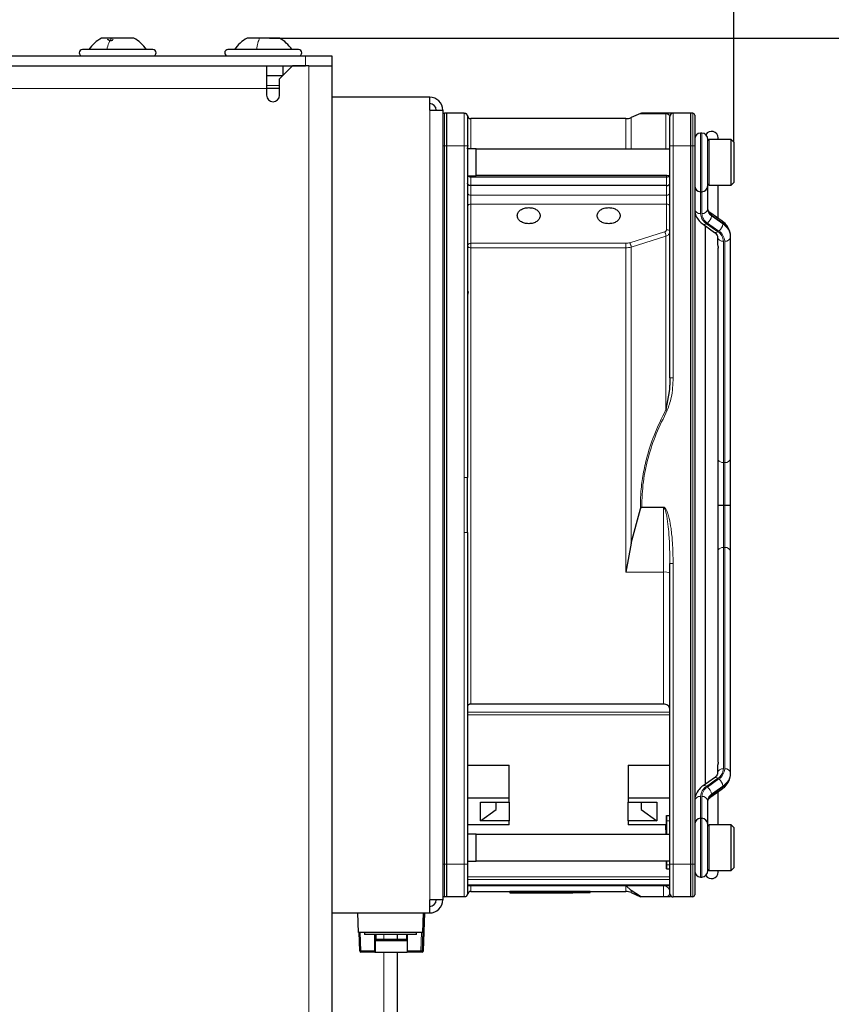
# Model space of a CAD drawing. Header units: millimetres. Extents: x 5 to 418, y 2 to 292.
# Tile 54 of 74: x 236 to 257, y 219 to 244. Entities that reach past the tile are written whole.
import ezdxf

# ---------------------------------------------------------------- set-up
doc = ezdxf.new("R2010")
doc.units = ezdxf.units.MM
doc.layers.add('SLD-0', color=7, linetype='Continuous')
doc.styles.add('SLDTEXTSTYLE0', font='TXT', dxfattribs={"width": 0.605})
doc.dimstyles.new('SLDDIMSTYLE0', dxfattribs={"dimtxt": 3.5, "dimasz": 3.302, "dimexe": 0, "dimexo": 0.0625, "dimgap": 0.875, "dimtad": 1, "dimdec": 1, "dimlfac": 6, "dimrnd": 1e-09, "dimzin": 12, "dimdsep": 46, "dimtxsty": 'SLDTEXTSTYLE0', "dimsah": 1, "dimcen": 0.09, "dimadec": 0, "dimazin": 3, "dimtfac": 1, "dimtmove": 0, "dimatfit": 0, "dimfxl": 1, "dimfrac": 2, "dimtolj": 1, "dimtzin": 12, "dimarcsym": 0})
doc.dimstyles.new('SLDDIMSTYLE1', dxfattribs={"dimtxt": 3.5, "dimasz": 3.302, "dimexe": 0, "dimexo": 0.0625, "dimgap": 0.875, "dimtad": 1, "dimlfac": 6, "dimrnd": 1e-09, "dimzin": 12, "dimdsep": 46, "dimtxsty": 'SLDTEXTSTYLE0', "dimsah": 1, "dimcen": 0.09, "dimadec": 0, "dimazin": 3, "dimtfac": 1, "dimtofl": 0, "dimtmove": 0, "dimatfit": 3, "dimfxl": 1, "dimfrac": 2, "dimtolj": 1, "dimtzin": 12, "dimarcsym": 0})

# ---------------------------------------------------------------- blocks, each defined once
blk = doc.blocks.new('_D')
at = {"layer": 'SLD-0', "color": 7}
for p, q in [((266.374, 250.253), (266.374, 265.798)), ((200.938, 250.253), (267.374, 250.253)), ((266.374, 250.253), (266.374, 243.622)), ((242.168, 243.622), (267.374, 243.622)), ((266.374, 243.622), (266.374, 237.272))]:
    blk.add_line(p, q, dxfattribs=at)
for points in [[(266.374, 250.253), (266.882, 253.555), (265.866, 253.555)], [(266.374, 243.622), (265.866, 240.32), (266.882, 240.32)]]:
    blk.add_solid(points, dxfattribs=at)
at = {"layer": 'SLD-0', "color": 7, "insert": (261.863, 256.441), "char_height": 3.5, "attachment_point": 1, "rotation": 90, "style": 'SLDTEXTSTYLE0'}
blk.add_mtext('39,8', dxfattribs=at)
blk = doc.blocks.new('_D_1')
at = {"layer": 'SLD-0', "color": 7}
for p, q in [((193.772, 250.253), (193.772, 262.12)), ((254.022, 240.963), (254.022, 262.12)), ((193.772, 261.12), (254.022, 261.12))]:
    blk.add_line(p, q, dxfattribs=at)
for points in [[(193.772, 261.12), (197.074, 260.612), (197.074, 261.628)], [(254.022, 261.12), (250.72, 261.628), (250.72, 260.612)]]:
    blk.add_solid(points, dxfattribs=at)
at = {"layer": 'SLD-0', "color": 7, "insert": (217.881, 265.631), "char_height": 3.5, "attachment_point": 1, "style": 'SLDTEXTSTYLE0'}
blk.add_mtext('361,5', dxfattribs=at)

msp = doc.modelspace()

# ---------------------------------------------------------------- linework, layer by layer
at = {"color": 7, "linetype": 'Continuous', "lineweight": 25}
for p, q in [((238.1315, 243.6216), (237.876, 243.6216)), ((238.701, 243.6216), (238.1315, 243.6216)), ((241.9107, 243.6216), (241.5926, 243.6216)), ((242.4176, 243.6216), (241.9107, 243.6216)), ((216.4385, 243.1632), (243.0885, 243.1632)), ((239.1885, 243.3299), (237.3885, 243.3299)), ((242.9051, 243.3299), (241.1051, 243.3299)), ((243.0885, 243.1632), (243.7551, 243.1632)), ((243.7551, 243.1632), (243.7551, 242.9132)), ((216.4385, 242.9132), (243.0885, 242.9132)), ((242.0885, 242.9132), (242.0885, 242.3299)), ((242.7551, 242.9132), (242.4218, 242.5799)), ((242.5051, 242.9132), (242.5051, 242.6632)), ((243.1718, 242.9132), (242.7551, 242.9132)), ((243.1718, 242.9132), (243.7551, 242.9132)), ((243.7551, 242.9132), (243.7551, 194.5799)), ((242.0885, 242.6632), (242.5051, 242.6632)), ((242.4218, 242.1632), (242.4218, 242.5799)), ((242.0885, 242.3299), (242.0885, 242.1632)), ((242.4218, 242.3299), (242.0885, 242.3299)), ((246.2551, 242.1132), (243.7551, 242.1132)), ((246.2551, 241.7799), (246.2551, 242.1132)), ((246.2551, 241.7799), (246.5885, 241.7799)), ((246.5885, 241.7799), (246.5885, 221.6132)), ((246.6951, 241.7049), (246.6341, 241.6995)), ((246.6951, 240.8716), (246.6951, 241.7049)), ((247.1385, 241.7049), (246.6951, 241.7049)), ((251.6372, 241.6977), (251.4, 241.592)), ((251.6517, 241.7026), (251.6385, 241.6976)), ((251.6517, 241.7026), (251.6721, 241.7049)), ((252.3858, 241.6316), (252.3885, 241.6216)), ((252.9151, 241.7049), (252.4718, 241.7049)), ((252.9151, 241.7049), (252.9151, 240.8716)), ((252.9762, 241.6995), (252.9151, 241.7049)), ((251.2644, 241.5632), (247.3051, 241.5632)), ((253.2051, 241.1966), (253.1718, 241.1966)), ((253.3551, 239.8466), (253.3551, 241.0466)), ((253.9551, 241.0299), (253.3885, 241.0299)), ((253.6218, 241.0299), (253.6218, 241.0716)), ((254.0218, 240.9632), (253.9551, 241.0299)), ((253.9551, 239.8632), (253.9551, 241.0299)), ((254.0218, 240.9632), (254.0218, 239.9299)), ((246.6951, 222.5216), (246.6951, 240.8716)), ((247.2218, 240.8715), (247.2218, 232.4014)), ((247.4385, 240.7882), (247.2218, 240.7882)), ((247.4385, 240.2818), (247.4385, 240.7882)), ((252.3885, 240.7799), (247.4385, 240.7799)), ((252.3885, 234.9474), (252.3885, 240.8716)), ((252.9151, 240.8716), (252.9151, 222.5216)), ((253.0218, 240.8716), (253.0218, 222.5216)), ((247.4385, 240.1049), (247.4385, 240.2818)), ((247.2218, 240.1049), (247.4385, 240.1049)), ((247.4385, 240.1132), (252.3885, 240.1132)), ((252.3051, 240.1127), (247.4385, 240.1127)), ((252.3145, 240.1132), (252.3051, 240.1127)), ((253.9551, 239.8632), (254.0218, 239.9299)), ((252.3051, 239.8519), (247.3051, 239.8519)), ((253.1718, 239.6966), (253.2051, 239.6966)), ((253.3551, 239.831), (253.3551, 239.8466)), ((253.3551, 239.2457), (253.3551, 239.831)), ((253.3885, 239.8632), (253.9551, 239.8632)), ((253.6218, 239.0168), (253.6218, 239.8632)), ((253.7237, 238.9447), (253.4333, 239.1501)), ((253.2365, 238.8649), (253.527, 238.6595)), ((253.2885, 238.8282), (253.2885, 224.5649)), ((253.6051, 238.5404), (253.6051, 238.3653)), ((253.9385, 238.5404), (253.9385, 238.5639)), ((253.9385, 232.8884), (253.9385, 238.5404)), ((253.6218, 225.1279), (253.6218, 238.266)), ((247.2348, 237.1442), (247.2218, 237.056)), ((247.2291, 237.1598), (247.2297, 237.1096)), ((252.3722, 234.5926), (252.2896, 234.1332)), ((253.9385, 231.6966), (253.9385, 232.8884)), ((247.2218, 230.9918), (247.2218, 232.4014)), ((251.4, 230.7264), (251.6384, 231.5959)), ((251.6715, 231.6441), (251.6572, 231.6296)), ((253.7551, 231.6966), (253.7885, 231.6966)), ((253.9385, 230.5047), (253.9385, 231.6966)), ((247.2218, 230.9918), (247.2218, 222.5216)), ((251.4, 230.7264), (251.2644, 229.9832)), ((253.9385, 224.8528), (253.9385, 230.5047)), ((252.3885, 222.5216), (252.3885, 230.2044)), ((252.2218, 226.612), (247.3051, 226.612)), ((247.2218, 225.0556), (248.2885, 225.0556)), ((248.2885, 224.2163), (248.2885, 225.0556)), ((251.3218, 225.0556), (252.3885, 225.0556)), ((251.3218, 225.0556), (251.3218, 224.2163)), ((253.6051, 225.0279), (253.6051, 224.8528)), ((253.9385, 224.8292), (253.9385, 224.8528)), ((253.527, 224.7336), (253.2365, 224.5282)), ((253.4333, 224.243), (253.7237, 224.4484)), ((253.6218, 223.5299), (253.6218, 224.3763)), ((247.2218, 224.2163), (248.2885, 224.2163)), ((247.5551, 224.1069), (248.2885, 224.1069)), ((247.5551, 223.6355), (247.5551, 224.1069)), ((247.9551, 223.9184), (247.9551, 224.1069)), ((248.2885, 224.1069), (248.2885, 224.2163)), ((248.2885, 224.1069), (248.2885, 223.6355)), ((251.3218, 224.2163), (251.3218, 224.1069)), ((251.3218, 224.2163), (252.3885, 224.2163)), ((251.3218, 224.1069), (252.0551, 224.1069)), ((251.3218, 223.6355), (251.3218, 224.1069)), ((251.6551, 224.1069), (251.6551, 223.9184)), ((252.0551, 224.1069), (252.0551, 223.6355)), ((253.3551, 223.5621), (253.3551, 224.1474)), ((247.5551, 223.6355), (247.9551, 223.9184)), ((251.6551, 223.9184), (252.0551, 223.6355)), ((248.2885, 223.5262), (247.2218, 223.5262)), ((248.2885, 223.6355), (247.5551, 223.6355)), ((248.2885, 223.5262), (248.2885, 223.6355)), ((251.3218, 223.6355), (251.3218, 223.5262)), ((252.0551, 223.6355), (251.3218, 223.6355)), ((252.2987, 223.5262), (251.3218, 223.5262)), ((252.2885, 223.3998), (252.2885, 223.5262)), ((252.2947, 223.2799), (252.2936, 223.5262)), ((252.2987, 223.7695), (252.3885, 223.7695)), ((252.2987, 223.7695), (252.2987, 223.5262)), ((252.3003, 223.6325), (252.2987, 223.7695)), ((252.2987, 223.5262), (252.2999, 223.4233)), ((253.1718, 223.6966), (253.2051, 223.6966)), ((253.3551, 223.5466), (253.3551, 223.5621)), ((253.3551, 222.3467), (253.3551, 223.5466)), ((253.9551, 223.5299), (253.3885, 223.5299)), ((254.0218, 223.4632), (253.9551, 223.5299)), ((253.9551, 222.4264), (253.9551, 223.5299)), ((247.4385, 223.2882), (247.2218, 223.2882)), ((247.4385, 222.6049), (247.4385, 223.2882)), ((252.3885, 223.2799), (247.4385, 223.2799)), ((252.2885, 223.3998), (252.29, 223.2799)), ((252.2999, 223.4233), (252.3006, 223.2799)), ((254.0218, 223.4632), (254.0218, 222.4859)), ((246.6951, 221.6882), (246.6951, 222.5216)), ((247.2218, 222.6049), (247.4385, 222.6049)), ((247.4385, 222.6132), (252.3885, 222.6132)), ((252.2987, 222.6132), (252.3003, 222.4947)), ((252.303, 222.5068), (252.303, 222.6132)), ((252.9151, 222.5216), (252.9151, 221.6882)), ((252.2994, 222.4091), (252.3885, 222.4091)), ((253.3885, 222.3632), (253.9551, 222.3632)), ((253.6218, 222.3216), (253.6218, 222.3632)), ((253.9551, 222.3632), (254.0218, 222.4299)), ((253.9551, 222.3632), (253.9551, 222.4264)), ((254.0218, 222.4859), (254.0218, 222.4299)), ((253.1718, 222.1966), (253.2051, 222.1966)), ((247.2218, 221.9818), (252.3885, 221.9818)), ((247.3051, 221.8299), (248.3051, 221.8299)), ((248.3051, 221.8373), (250.3551, 221.8373)), ((248.3051, 221.804), (248.3051, 221.8373)), ((250.3551, 221.804), (248.3051, 221.804)), ((248.3051, 221.7967), (249.8385, 221.7967)), ((249.8385, 221.7967), (249.8385, 221.7967)), ((249.8385, 221.7966), (249.915, 221.7966)), ((249.915, 221.7978), (250.3551, 221.804)), ((250.3551, 221.804), (250.3551, 221.8373)), ((250.3551, 221.8299), (251.2644, 221.8299)), ((251.4, 221.8487), (251.2644, 221.9798)), ((251.6384, 221.6954), (251.4, 221.8487)), ((251.4, 221.8011), (251.6391, 221.6946)), ((246.2551, 221.2799), (246.2551, 221.6132)), ((246.5885, 221.6132), (246.2551, 221.6132)), ((246.6951, 221.6882), (246.6341, 221.6936)), ((247.1386, 221.6882), (246.6951, 221.6882)), ((251.6715, 221.6882), (251.6572, 221.6895)), ((252.2218, 221.6882), (251.6715, 221.6882)), ((252.2218, 221.6882), (252.2218, 221.6895)), ((252.4425, 221.6928), (252.437, 221.6925)), ((252.4436, 221.6931), (252.4433, 221.693)), ((252.9151, 221.6882), (252.4718, 221.6882)), ((252.9762, 221.6936), (252.9151, 221.6882)), ((243.7551, 221.2799), (246.2551, 221.2799)), ((244.4394, 220.7799), (244.4219, 221.2799)), ((246.0837, 220.569), (246.1081, 221.2799)), ((246.0946, 220.3121), (246.1289, 221.2799)), ((246.124, 221.2799), (246.0987, 220.569)), ((246.0709, 220.7799), (244.4394, 220.7799)), ((244.468, 220.3121), (244.4517, 220.7799)), ((244.5885, 220.7799), (244.5885, 220.7299)), ((245.9218, 220.7299), (245.9218, 220.7799)), ((246.0832, 220.7799), (246.0709, 220.7799)), ((245.2069, 220.7299), (244.5885, 220.7299)), ((244.8503, 220.7299), (244.8503, 220.3132)), ((244.8586, 220.6132), (244.8586, 220.7299)), ((244.8619, 220.6132), (244.8586, 220.6132)), ((244.8591, 220.5686), (244.8619, 220.6132)), ((244.8591, 220.5686), (244.8591, 220.2799)), ((245.6835, 220.5686), (244.8591, 220.5686)), ((244.8619, 220.6132), (245.6835, 220.6132)), ((244.8738, 220.7299), (244.8738, 220.6132)), ((244.8793, 220.7299), (244.8792, 220.6132)), ((245.9218, 220.7299), (245.2069, 220.7299)), ((245.4218, 220.7299), (245.4218, 220.6132)), ((245.6656, 220.7299), (245.6656, 220.6132)), ((245.6835, 220.7299), (245.6835, 220.3132)), ((246.0987, 220.569), (246.0837, 220.569)), ((246.0838, 220.573), (246.0987, 220.569)), ((244.8508, 220.2799), (244.5013, 220.2799)), ((244.8508, 220.2799), (244.8591, 220.2799)), ((244.8591, 220.2799), (245.684, 220.2799)), ((245.4218, 220.2799), (245.4218, 217.3008)), ((246.0336, 220.2799), (245.684, 220.2799)), ((246.0612, 220.2799), (246.0336, 220.2799))]:
    msp.add_line(p, q, dxfattribs=at)
at = {"color": 7, "linetype": 'Continuous', "lineweight": 18}
for p, q in [((243.0885, 242.9132), (243.0885, 243.1632)), ((243.1718, 242.9132), (243.1718, 194.5799)), ((242.4218, 242.4132), (242.0885, 242.4132)), ((242.0885, 242.3299), (215.7718, 242.3299)), ((246.2551, 221.6132), (246.2551, 241.7799)), ((246.6341, 240.8716), (246.6341, 241.6995)), ((247.2223, 241.6281), (247.2227, 241.6339)), ((252.4718, 241.7049), (252.4718, 240.8716)), ((252.9762, 241.6995), (252.9762, 240.8716)), ((247.3051, 241.5632), (247.3051, 240.7882)), ((251.2644, 240.7799), (251.2644, 241.5632)), ((253.1718, 239.6966), (253.1718, 241.1966)), ((253.2051, 241.1966), (253.2051, 239.6966)), ((253.3885, 241.0299), (253.3885, 239.8632)), ((246.6341, 240.8716), (246.5885, 240.8716)), ((246.6951, 240.8716), (246.6341, 240.8716)), ((246.6341, 222.5216), (246.6341, 240.8716)), ((247.1385, 240.8716), (246.6951, 240.8716)), ((247.1388, 232.4014), (247.1385, 240.8716)), ((252.4718, 240.8716), (252.3885, 240.8716)), ((252.4718, 240.8716), (252.4718, 234.9474)), ((252.9151, 240.8716), (252.4718, 240.8716)), ((252.9762, 240.8716), (252.9151, 240.8716)), ((252.9762, 240.8716), (252.9762, 222.5216)), ((253.0218, 240.8716), (252.9762, 240.8716)), ((247.3051, 240.1049), (247.3051, 240.0699)), ((247.3051, 240.0699), (247.3051, 239.8519)), ((252.3051, 240.0699), (247.3051, 240.0699)), ((252.3051, 240.0699), (252.3051, 240.1127)), ((252.3051, 239.8519), (252.3051, 240.0699)), ((247.3051, 239.8519), (247.3051, 239.6097)), ((252.3051, 239.6097), (252.3051, 239.8519)), ((253.1718, 239.1397), (253.1718, 239.6966)), ((253.2051, 239.6966), (253.2051, 239.1397)), ((247.3051, 239.6097), (247.3051, 239.3803)), ((247.3051, 239.6097), (252.3051, 239.6097)), ((247.3051, 239.3803), (247.3051, 238.3791)), ((252.3051, 239.3803), (247.3051, 239.3803)), ((252.3051, 239.3803), (252.3051, 239.6097)), ((252.3051, 238.7288), (252.3051, 239.3803)), ((253.6136, 238.676), (253.3231, 238.8813)), ((253.3467, 238.898), (253.6371, 238.6926)), ((253.4528, 239.0791), (253.4528, 239.1026)), ((253.4528, 239.1026), (253.7432, 238.8973)), ((253.7432, 238.8737), (253.4528, 239.0791)), ((253.7432, 238.8973), (253.7432, 238.8737)), ((251.3661, 238.3944), (252.2557, 238.6749)), ((247.3051, 238.3791), (251.2644, 238.3791)), ((247.3051, 238.3791), (247.3051, 238.2647)), ((252.2896, 238.5652), (251.4, 238.2848)), ((253.7551, 232.7823), (253.7551, 238.4343)), ((253.7885, 238.4343), (253.7885, 232.7823)), ((247.3051, 238.2647), (247.3051, 226.612)), ((251.2644, 238.2647), (247.3051, 238.2647)), ((251.2644, 229.9832), (251.2644, 238.2647)), ((253.7551, 232.7823), (253.7885, 232.7823)), ((253.7551, 231.6966), (253.7551, 232.7823)), ((253.7885, 232.7823), (253.7885, 231.6966)), ((251.6572, 231.6296), (252.2218, 231.6296)), ((251.6715, 231.6441), (252.2218, 231.6441)), ((252.2218, 231.6441), (252.2218, 231.6296)), ((252.2218, 231.6296), (252.2218, 229.9832)), ((253.7551, 230.6108), (253.7551, 231.6966)), ((253.7885, 231.6966), (253.7885, 230.6108)), ((247.1387, 230.9917), (247.1386, 222.5216)), ((253.7551, 224.9588), (253.7551, 230.6108)), ((253.7551, 230.6108), (253.7885, 230.6108)), ((253.7885, 230.6108), (253.7885, 224.9588)), ((252.4718, 222.5216), (252.4718, 230.2044)), ((252.2218, 229.9832), (251.2644, 229.9832)), ((252.2218, 226.612), (252.2218, 229.9832)), ((252.3885, 226.4049), (247.2218, 226.4049)), ((252.3885, 226.3361), (247.2218, 226.3361)), ((253.3231, 224.5118), (253.6136, 224.7172)), ((253.6371, 224.7005), (253.3467, 224.4951)), ((253.4528, 224.314), (253.7432, 224.5194)), ((253.7432, 224.4959), (253.4528, 224.2905)), ((253.4528, 224.2905), (253.4528, 224.314)), ((253.7432, 224.5194), (253.7432, 224.4959)), ((253.1718, 223.6966), (253.1718, 224.2534)), ((253.2051, 224.2534), (253.2051, 223.6966)), ((252.3003, 223.6325), (252.3885, 223.6325)), ((253.1718, 222.1966), (253.1718, 223.6966)), ((253.2051, 223.6966), (253.2051, 222.1966)), ((253.3885, 223.5299), (253.3885, 222.4264)), ((246.6341, 222.5216), (246.5885, 222.5216)), ((246.6951, 222.5216), (246.6341, 222.5216)), ((246.6341, 221.6936), (246.6341, 222.5216)), ((247.1386, 222.5216), (246.6951, 222.5216)), ((252.3885, 222.5216), (252.4718, 222.5216)), ((252.4718, 222.5216), (252.9151, 222.5216)), ((252.4718, 221.6882), (252.4718, 222.5216)), ((252.9151, 222.5216), (252.9762, 222.5216)), ((252.9762, 222.5216), (252.9762, 221.6936)), ((252.9762, 222.5216), (253.0218, 222.5216)), ((252.3885, 222.5068), (252.303, 222.5068)), ((253.3885, 222.4264), (253.3885, 222.3632)), ((247.2218, 222.2001), (252.3885, 222.2001)), ((247.2218, 222.1307), (252.3885, 222.1307)), ((252.3885, 221.9965), (247.2218, 221.9965)), ((247.2218, 221.7715), (247.2218, 221.7715)), ((247.3051, 221.9818), (247.3051, 221.8299)), ((251.2644, 221.9798), (252.2218, 221.9798)), ((251.2644, 221.8299), (251.2644, 221.9798)), ((251.4, 221.8487), (251.4, 221.8011)), ((252.2218, 221.9798), (252.2218, 221.6895)), ((252.386, 221.7615), (252.3885, 221.7716)), ((252.2218, 221.6895), (251.6572, 221.6895)), ((246.0709, 220.7799), (246.0884, 221.2799)), ((244.4845, 220.7799), (244.5008, 220.3132)), ((246.033, 220.3132), (246.0493, 220.7799)), ((246.0832, 220.7799), (246.0669, 220.3121)), ((245.0885, 220.7299), (245.0885, 220.6132)), ((244.5008, 220.3132), (244.8503, 220.3132)), ((245.0885, 220.2799), (245.0885, 217.3066)), ((245.6835, 220.3132), (246.033, 220.3132)), ((246.0669, 220.3121), (246.0946, 220.3121))]:
    msp.add_line(p, q, dxfattribs=at)
at = {"color": 7, "linetype": 'Continuous', "lineweight": 18, "flags": 128}
for points in [[(252.2896, 240.7799), (252.2896, 240.8019), (252.2896, 241.0793), (252.2896, 241.3213), (252.2896, 241.527), (252.2896, 241.6955)], [(251.4, 241.592), (251.4, 241.5879), (251.4, 241.5357), (251.4, 241.4241), (251.4, 241.2538), (251.4, 241.0258), (251.4, 240.7799)], [(253.0218, 239.831), (253.0247, 239.8103), (253.0316, 239.7933)], [(253.3454, 239.7933), (253.3523, 239.8103), (253.3551, 239.831)], [(252.2896, 234.1332), (252.2896, 234.7427), (252.2896, 235.3408), (252.2896, 235.9251), (252.2896, 236.4934), (252.2896, 237.0436), (252.2896, 237.5737), (252.2896, 238.0815), (252.2896, 238.5652)], [(251.4, 238.2848), (251.4, 237.6525), (251.4, 236.9796), (251.4, 236.2706), (251.4, 235.5304), (251.4, 234.7639), (251.4, 233.9766), (251.4, 233.1736), (251.4, 232.3605), (251.4, 231.543), (251.4, 230.7264)], [(253.0218, 223.5621), (253.0247, 223.5828), (253.0316, 223.5998)], [(253.3454, 223.5998), (253.3523, 223.5828), (253.3551, 223.5621)]]:
    msp.add_lwpolyline(points, dxfattribs=at)
at = {"color": 7, "linetype": 'Continuous', "lineweight": 25}
for centre, radius, start, end in [((238.3435, 242.785), 0.9583, 119.1989, 145.34848), ((238.2335, 242.785), 0.9583, 34.65152, 60.8011), ((242.0602, 242.785), 0.9583, 119.1989, 145.34848), ((241.9501, 242.785), 0.9583, 34.65152, 60.8011), ((237.3885, 243.2466), 0.0833, 90, 270), ((239.1885, 243.2466), 0.0833, 270, 90), ((241.1051, 243.2466), 0.0833, 90, 270), ((242.9051, 243.2466), 0.0833, 270, 90), ((242.2551, 242.1632), 0.1667, 180, 0), ((246.2551, 241.7799), 0.3333, 0, 90), ((246.2551, 241.7799), 0.1667, 0, 90), ((246.6385, 241.6497), 0.05, 95, 180), ((247.3051, 241.6466), 0.0833, 180, 270), ((252.4718, 241.6216), 0.0833, 90, 180), ((252.9718, 241.6497), 0.05, 0, 85), ((251.2644, 241.8966), 0.3333, 270, 294), ((253.1718, 241.0466), 0.15, 90, 180), ((253.2051, 241.0466), 0.15, 0, 90), ((253.4551, 241.0716), 0.1667, 0, 150.47232), ((253.3885, 240.9966), 0.0333, 90, 180), ((253.3885, 239.8966), 0.0333, 180, 270), ((253.1718, 239.8466), 0.15, 180, 270), ((253.2051, 239.8466), 0.15, 270, 0), ((253.1718, 223.5466), 0.15, 90, 180), ((253.2051, 223.5466), 0.15, 0, 90), ((253.3885, 223.4966), 0.0333, 90, 180), ((253.1718, 222.3466), 0.15, 180, 270), ((253.2051, 222.3466), 0.15, 270, 0), ((253.4551, 222.3216), 0.1667, 209.52768, 0), ((253.3885, 222.3966), 0.0333, 180, 270), ((247.3051, 221.7466), 0.0833, 90, 180), ((251.2644, 221.4966), 0.3333, 66, 90), ((252.4718, 221.7716), 0.0833, 180, 270), ((246.2551, 221.6132), 0.3333, 270, 0), ((246.2551, 221.6132), 0.1667, 270, 0), ((246.6385, 221.7434), 0.05, 180, 265), ((252.9718, 221.7434), 0.05, 275, 0), ((244.5013, 220.3132), 0.0333, 181.99595, 269.99631), ((245.3577, 220.3049), 0.5075, 179.05946, 182.82366), ((246.191, 220.3049), 0.5075, 179.05946, 182.82366), ((246.0612, 220.3132), 0.0333, 270.00369, 358.00405)]:
    msp.add_arc(centre, radius, start, end, dxfattribs=at)
at = {"color": 7, "linetype": 'Continuous', "lineweight": 18}
for centre, radius, start, end in [((247.3006, 240.1581), 0.0883, 217.02962, 272.95417), ((252.3124, 240.151), 0.0815, 264.85553, 332.34624), ((247.2936, 239.6827), 0.0739, 193.46256, 278.96205), ((252.3166, 239.6827), 0.0739, 261.03793, 346.53743), ((247.2947, 239.3067), 0.0744, 81.95053, 168.57825), ((252.3156, 239.3067), 0.0744, 11.42176, 98.04948), ((253.1531, 239.2722), 0.1339, 191.42175, 278.04947), ((253.4949, 239.1554), 0.3235, 182.7971, 237.92528), ((253.2239, 239.2722), 0.1339, 261.95053, 348.57825), ((253.5074, 239.1544), 0.3026, 182.7971, 237.92528), ((253.5636, 239.2795), 0.2087, 182.7971, 237.92528), ((253.5636, 239.2559), 0.2087, 182.7971, 237.92528), ((253.3993, 239.1085), 0.0538, 353.70485, 49.5859), ((253.2673, 238.9393), 0.0805, 247.5195, 313.93895), ((253.2006, 239.1052), 0.2535, 305.18752, 354.09009), ((253.4911, 238.8998), 0.2535, 305.18752, 354.09009), ((253.6902, 238.9032), 0.0534, 353.56575, 51.01931), ((253.5215, 238.5436), 0.4174, 2.7971, 57.92528), ((253.5215, 238.52), 0.4174, 2.7971, 57.92528), ((253.5577, 238.7339), 0.0805, 247.51799, 313.93917), ((253.4529, 238.4195), 0.3026, 2.7971, 57.92528), ((253.4654, 238.4185), 0.3235, 2.7971, 57.92528), ((253.7364, 238.5669), 0.1339, 191.42175, 278.04947), ((253.8072, 238.5669), 0.1339, 261.95053, 348.57825), ((253.7463, 232.9452), 0.1631, 220.24364, 273.11842), ((253.8072, 232.9149), 0.1339, 261.95053, 348.57825), ((253.7463, 230.448), 0.1631, 86.88158, 139.75636), ((253.8072, 230.4782), 0.1339, 11.42175, 98.04947), ((252.2622, 229.7216), 0.2648, 61.51842, 98.77947), ((253.7364, 224.8262), 0.1339, 81.95053, 168.57825), ((253.4529, 224.9736), 0.3026, 302.07472, 357.2029), ((253.4654, 224.9746), 0.3235, 302.07472, 357.2029), ((253.5215, 224.8731), 0.4174, 302.07472, 357.2029), ((253.5215, 224.8496), 0.4174, 302.07472, 357.2029), ((253.8072, 224.8262), 0.1339, 11.42175, 98.04947), ((253.2673, 224.4538), 0.0805, 46.06062, 112.48336), ((253.5577, 224.6592), 0.0805, 46.06083, 112.48201), ((253.4911, 224.4933), 0.2535, 5.90991, 54.81248), ((253.4949, 224.2377), 0.3235, 122.07472, 177.2029), ((253.5074, 224.2387), 0.3026, 122.07472, 177.2029), ((253.2006, 224.2879), 0.2535, 5.90991, 54.81248), ((253.5636, 224.1372), 0.2087, 122.07472, 177.2029), ((253.5636, 224.1136), 0.2087, 122.07472, 177.2029), ((253.3993, 224.2846), 0.0538, 310.4141, 6.29515), ((253.6902, 224.4899), 0.0534, 308.98069, 6.43425), ((253.1531, 224.1209), 0.1339, 81.95053, 168.57825), ((253.2239, 224.1209), 0.1339, 11.42175, 98.04947), ((252.2231, 221.8144), 0.1654, 0.44191, 90.43519), ((244.9691, 206.6628), 13.6584, 91.96493, 92.10245), ((245.0082, 220.3049), 0.5075, 179.05946, 182.82366), ((246.5405, 220.3049), 0.5075, 179.05946, 182.82366), ((246.5794, 235.7203), 15.4168, 267.96912, 268.09502), ((246.0336, 220.3132), 0.0333, 270.00369, 358.00405)]:
    msp.add_arc(centre, radius, start, end, dxfattribs=at)
for points in [[(238.0095, 243.3299), (238.0266, 243.3877), (238.061, 243.5033), (238.108, 243.5821), (238.1315, 243.6216)], [(241.8372, 243.3299), (241.8475, 243.3877), (241.8682, 243.5033), (241.8965, 243.5821), (241.9107, 243.6216)], [(247.1385, 240.8716), (247.1385, 240.9808), (247.1385, 241.1991), (247.1385, 241.4746), (247.1385, 241.6673), (247.1385, 241.6924), (247.1385, 241.7049)], [(247.2218, 240.8715), (247.2206, 240.8715), (247.2181, 240.8715), (247.1988, 240.8715), (247.1713, 240.8715), (247.1495, 240.8716), (247.1385, 240.8716)], [(252.2557, 238.6749), (252.26, 238.6672), (252.2686, 238.6519), (252.2796, 238.6217), (252.2875, 238.5908), (252.2889, 238.5737), (252.2896, 238.5652)], [(247.2218, 238.3202), (247.2231, 238.3279), (247.2256, 238.3433), (247.2448, 238.3628), (247.2724, 238.3764), (247.2942, 238.3782), (247.3051, 238.3791)], [(251.3661, 238.3944), (251.3704, 238.3867), (251.379, 238.3714), (251.39, 238.3412), (251.3979, 238.3103), (251.3993, 238.2933), (251.4, 238.2848)], [(247.2218, 238.3202), (247.2231, 238.3129), (247.2256, 238.2983), (247.2448, 238.28), (247.2724, 238.2672), (247.2942, 238.2655), (247.3051, 238.2647)], [(252.3885, 234.9474), (252.3897, 234.9474), (252.3922, 234.9474), (252.4115, 234.9474), (252.439, 234.9474), (252.4609, 234.9474), (252.4718, 234.9474)], [(247.2218, 232.4014), (247.2206, 232.4014), (247.2181, 232.4014), (247.1989, 232.4014), (247.1714, 232.4014), (247.1496, 232.4014), (247.1388, 232.4014)], [(247.1387, 230.9917), (247.1496, 230.9917), (247.1714, 230.9917), (247.1989, 230.9917), (247.2181, 230.9918), (247.2206, 230.9918), (247.2218, 230.9918)], [(252.3885, 230.2044), (252.3897, 230.2044), (252.3922, 230.2044), (252.4115, 230.2044), (252.439, 230.2044), (252.4609, 230.2044), (252.4718, 230.2044)], [(247.1386, 222.5216), (247.1495, 222.5216), (247.1713, 222.5216), (247.1988, 222.5216), (247.2181, 222.5216), (247.2206, 222.5216), (247.2218, 222.5216)], [(247.1386, 222.5216), (247.1386, 222.4124), (247.1386, 222.194), (247.1386, 221.9185), (247.1386, 221.7258), (247.1386, 221.7007), (247.1386, 221.6882)]]:
    msp.add_open_spline(points, degree=3, dxfattribs=at)
at = {"color": 7, "linetype": 'Continuous', "lineweight": 25}
for points, knots in [([(238.0228, 243.593), (238.0398, 243.5848), (238.0653, 243.5723), (238.0998, 243.5629), (238.124, 243.5601), (238.1443, 243.5628), (238.1654, 243.5722), (238.1705, 243.5847), (238.174, 243.593)], [0, 0, 0, 0, 0.249201, 0.3743378, 0.4989316, 0.6240084, 0.74976, 1, 1, 1, 1]), ([(247.1471, 241.7032), (247.1511, 241.7033), (247.1607, 241.7035), (247.1754, 241.6978), (247.1851, 241.6916), (247.1899, 241.6885)], [0, 0, 0, 0, 0.257644, 0.625123, 1, 1, 1, 1]), ([(247.2228, 241.6334), (247.2219, 241.6384), (247.2198, 241.6487), (247.2129, 241.6635), (247.2032, 241.6775), (247.1944, 241.6848), (247.1899, 241.6885)], [0, 0, 0, 0, 0.2326804, 0.4795807, 0.7369809, 1, 1, 1, 1]), ([(251.6372, 241.6976), (251.6372, 241.6976), (251.6245, 241.6977), (251.6691, 241.6976), (251.7797, 241.697), (251.9846, 241.6968), (252.1845, 241.696), (252.2896, 241.6955)], [0, 0, 0, 0, 0.00056957, 0.2301979, 0.46468879, 0.71867243, 1, 1, 1, 1]), ([(252.3235, 241.7049), (252.2269, 241.7049), (252.0391, 241.7049), (251.8318, 241.7049), (251.7094, 241.7049), (251.6563, 241.7049), (251.6714, 241.7049), (251.6714, 241.7049)], [0, 0, 0, 0, 0.2571568, 0.5001664, 0.750208, 0.9999852, 1, 1, 1, 1]), ([(252.2896, 241.6955), (252.3004, 241.693), (252.3224, 241.6878), (252.345, 241.6779), (252.3629, 241.6652), (252.376, 241.6528), (252.381, 241.6449), (252.3832, 241.6413)], [0, 0, 0, 0, 0.174104, 0.3521916, 0.6015075, 0.8206642, 1, 1, 1, 1]), ([(252.4718, 241.7049), (252.4663, 241.7049), (252.4571, 241.7049), (252.3616, 241.7049), (252.3235, 241.7049)], [0, 0, 0, 0, 0.6006547, 1, 1, 1, 1]), ([(253.0218, 241.6497), (253.0218, 241.6393), (253.0218, 241.6234), (253.0218, 241.5263), (253.0218, 241.4259), (253.0218, 241.3012), (253.0218, 241.12), (253.0218, 240.9694), (253.0218, 240.8716)], [0, 0, 0, 0, 0.2394568, 0.3683607, 0.5, 0.6316393, 0.7605432, 1, 1, 1, 1]), ([(252.3885, 240.8716), (252.3885, 240.9659), (252.3885, 241.111), (252.3885, 241.2856), (252.3885, 241.4058), (252.3885, 241.5026), (252.3885, 241.5961), (252.3885, 241.6115), (252.3885, 241.6216)], [0, 0, 0, 0, 0.2394568, 0.3683606, 0.5, 0.6316394, 0.7605432, 1, 1, 1, 1]), ([(247.2248, 240.7882), (247.2248, 240.819), (247.2248, 240.8526), (247.2378, 240.8766), (247.2389, 240.8787)], [0, 0, 0, 0, 0.9159673, 1, 1, 1, 1]), ([(247.3051, 239.8519), (247.2965, 239.8524), (247.2777, 239.8537), (247.2557, 239.8625), (247.2401, 239.8733), (247.2302, 239.884), (247.2232, 239.8968), (247.2223, 239.9061), (247.2218, 239.9109)], [0, 0, 0, 0, 0.1984979, 0.4308223, 0.560297, 0.6983202, 0.8448891, 1, 1, 1, 1]), ([(252.3051, 239.8519), (252.3138, 239.8524), (252.3326, 239.8536), (252.3546, 239.8623), (252.3701, 239.8732), (252.3801, 239.8839), (252.3871, 239.8968), (252.388, 239.9061), (252.3885, 239.9109)], [0, 0, 0, 0, 0.1984979, 0.4308223, 0.560297, 0.6983202, 0.8448891, 1, 1, 1, 1]), ([(253.0218, 239.2457), (253.024, 239.2139), (253.0296, 239.1338), (253.084, 239.0126), (253.1629, 238.9203), (253.2206, 238.8769), (253.2365, 238.8649)], [0, 0, 0, 0, 0.2160866, 0.5441233, 0.8746145, 1, 1, 1, 1]), ([(253.4333, 239.1501), (253.4214, 239.1595), (253.3871, 239.1865), (253.3594, 239.2303), (253.3565, 239.2569), (253.3551, 239.2693)], [0, 0, 0, 0, 0.2188669, 0.6338676, 1, 1, 1, 1]), ([(253.9385, 238.5639), (253.9363, 238.5958), (253.9307, 238.6759), (253.8763, 238.7971), (253.7974, 238.8893), (253.7396, 238.9328), (253.7237, 238.9447)], [0, 0, 0, 0, 0.2160866, 0.5441233, 0.8746145, 1, 1, 1, 1]), ([(252.3813, 238.6352), (252.3832, 238.6445), (252.3871, 238.6632), (252.3841, 238.6821), (252.3826, 238.6915)], [0, 0, 0, 0, 0.4983903, 1, 1, 1, 1]), ([(253.527, 238.6595), (253.5388, 238.6502), (253.5732, 238.6231), (253.6009, 238.5793), (253.6038, 238.5528), (253.6051, 238.5404)], [0, 0, 0, 0, 0.2188669, 0.6338676, 1, 1, 1, 1]), ([(253.6051, 238.3653), (253.6055, 238.3596), (253.6061, 238.3484), (253.6106, 238.3273), (253.6161, 238.3052), (253.6205, 238.2837), (253.6225, 238.2667), (253.6213, 238.2598), (253.6208, 238.2574)], [0, 0, 0, 0, 0.1728311, 0.3463265, 0.5221428, 0.7047889, 0.8984385, 1, 1, 1, 1]), ([(252.3885, 234.9474), (252.3877, 234.8882), (252.3864, 234.7891), (252.3793, 234.6779), (252.3745, 234.6188), (252.3728, 234.5996), (252.3722, 234.5926)], [0, 0, 0, 0, 0.4996329, 0.837034, 0.9402746, 1, 1, 1, 1]), ([(251.6384, 231.5959), (251.641, 231.6028), (251.6457, 231.615), (251.6537, 231.6252), (251.6572, 231.6296)], [0, 0, 0, 0, 0.571552, 1, 1, 1, 1]), ([(253.6051, 231.6966), (253.6051, 231.6966), (253.6052, 231.6966), (253.6087, 231.6966), (253.6256, 231.6966), (253.6597, 231.6966), (253.7046, 231.6966), (253.7383, 231.6966), (253.7551, 231.6966)], [0, 0, 0, 0, 0.0133406, 0.1422538, 0.3569997, 0.5714362, 0.7857154, 1, 1, 1, 1]), ([(253.7885, 231.6966), (253.8053, 231.6966), (253.839, 231.6966), (253.8839, 231.6966), (253.918, 231.6966), (253.9349, 231.6966), (253.9384, 231.6966), (253.9385, 231.6966), (253.9385, 231.6966)], [0, 0, 0, 0, 0.2142846, 0.4285638, 0.6430003, 0.8577462, 0.9866594, 1, 1, 1, 1]), ([(247.3051, 226.612), (247.2945, 226.6111), (247.273, 226.6092), (247.2455, 226.5946), (247.2257, 226.5732), (247.2231, 226.556), (247.2218, 226.5473)], [0, 0, 0, 0, 0.2373955, 0.4825613, 0.7367837, 1, 1, 1, 1]), ([(252.3885, 226.4826), (252.3857, 226.5003), (252.3804, 226.5347), (252.3408, 226.5775), (252.286, 226.6063), (252.2429, 226.6101), (252.2218, 226.612)], [0, 0, 0, 0, 0.2674714, 0.517881, 0.7633389, 1, 1, 1, 1]), ([(253.6216, 225.1305), (253.6217, 225.13), (253.6224, 225.1246), (253.6204, 225.109), (253.6156, 225.0857), (253.6096, 225.0616), (253.6057, 225.0418), (253.6053, 225.0319), (253.6051, 225.0279)], [0, 0, 0, 0, 0.0236597, 0.2395551, 0.4578126, 0.6665406, 0.8623712, 1, 1, 1, 1]), ([(253.6051, 224.8528), (253.6046, 224.8454), (253.6029, 224.8229), (253.5849, 224.7819), (253.5442, 224.7479), (253.527, 224.7336)], [0, 0, 0, 0, 0.2186071, 0.6694809, 1, 1, 1, 1]), ([(253.7237, 224.4484), (253.7494, 224.4684), (253.8205, 224.5239), (253.8997, 224.6354), (253.9355, 224.7495), (253.9379, 224.8127), (253.9385, 224.8292)], [0, 0, 0, 0, 0.2053246, 0.570669, 0.8876277, 1, 1, 1, 1]), ([(253.2365, 224.5282), (253.2109, 224.5082), (253.1397, 224.4527), (253.0606, 224.3411), (253.0248, 224.2271), (253.0224, 224.1639), (253.0218, 224.1474)], [0, 0, 0, 0, 0.2053246, 0.570669, 0.8876277, 1, 1, 1, 1]), ([(253.3551, 224.1238), (253.3557, 224.1312), (253.3574, 224.1537), (253.3754, 224.1947), (253.4161, 224.2286), (253.4333, 224.243)], [0, 0, 0, 0, 0.2186071, 0.6694809, 1, 1, 1, 1]), ([(252.3028, 223.2799), (252.3028, 223.2821), (252.3027, 223.3187), (252.3022, 223.4014), (252.3015, 223.5014), (252.3009, 223.5793), (252.3005, 223.6147), (252.3003, 223.6325)], [0, 0, 0, 0, 0.0200751, 0.3296824, 0.6392921, 0.8185394, 1, 1, 1, 1]), ([(253.0218, 222.5216), (253.0218, 222.4237), (253.0218, 222.2731), (253.0218, 222.0919), (253.0218, 221.9672), (253.0218, 221.8668), (253.0218, 221.7698), (253.0218, 221.7538), (253.0218, 221.7434)], [0, 0, 0, 0, 0.2394568, 0.3683607, 0.5, 0.6316393, 0.7605432, 1, 1, 1, 1]), ([(252.3003, 222.4947), (252.3005, 222.4804), (252.3009, 222.452), (252.3015, 222.418), (252.3023, 222.4021), (252.3027, 222.4232), (252.303, 222.4612), (252.303, 222.4915), (252.303, 222.5068)], [0, 0, 0, 0, 0.1352781, 0.2690563, 0.5000007, 0.7309433, 0.8646465, 1, 1, 1, 1]), ([(247.1634, 221.6918), (247.1618, 221.6913), (247.1551, 221.6889), (247.1467, 221.6879), (247.1401, 221.6884), (247.1389, 221.6885)], [0, 0, 0, 0, 0.2033547, 0.852785, 1, 1, 1, 1]), ([(247.1895, 221.7043), (247.194, 221.7079), (247.2028, 221.7152), (247.2126, 221.729), (247.2196, 221.7437), (247.2217, 221.754), (247.2227, 221.759)], [0, 0, 0, 0, 0.2626839, 0.5199654, 0.7669818, 1, 1, 1, 1]), ([(251.6572, 221.6895), (251.6537, 221.6903), (251.6457, 221.6921), (251.641, 221.6942), (251.6384, 221.6954)], [0, 0, 0, 0, 0.4283929, 1, 1, 1, 1]), ([(252.4037, 221.6882), (252.3941, 221.6882), (252.3714, 221.6882), (252.3306, 221.6882), (252.2754, 221.6882), (252.2469, 221.6882), (252.2324, 221.6882), (252.2253, 221.6882), (252.2218, 221.6882)], [0, 0, 0, 0, 0.3279158, 0.7722827, 0.9095397, 0.9583278, 0.9796286, 1, 1, 1, 1])]:
    msp.add_open_spline(points, degree=3, knots=knots, dxfattribs=at)
for points in [[(247.1385, 241.7049), (247.1495, 241.7036), (247.1713, 241.7011), (247.1988, 241.6818), (247.2181, 241.6543), (247.2206, 241.6325), (247.2218, 241.6216)], [(247.2218, 241.6216), (247.2218, 241.6103), (247.2218, 241.5877), (247.2218, 241.4143), (247.2218, 241.1664), (247.2218, 240.9698), (247.2218, 240.8715)], [(248.7843, 238.8796), (248.7461, 238.8827), (248.6698, 238.8889), (248.5727, 238.9366), (248.5078, 239.0047), (248.485, 239.0858), (248.5078, 239.1669), (248.5727, 239.2351), (248.6698, 239.2828), (248.7461, 239.289), (248.7843, 239.2921)], [(248.7843, 239.2921), (248.8225, 239.289), (248.8988, 239.2828), (248.9959, 239.2351), (249.0608, 239.1669), (249.0836, 239.0858), (249.0608, 239.0047), (248.9959, 238.9366), (248.8988, 238.8889), (248.8225, 238.8827), (248.7843, 238.8796)], [(250.826, 238.8796), (250.7878, 238.8827), (250.7114, 238.8889), (250.6144, 238.9366), (250.5495, 239.0047), (250.5267, 239.0858), (250.5495, 239.1669), (250.6144, 239.2351), (250.7114, 239.2828), (250.7878, 239.289), (250.826, 239.2921)], [(250.826, 239.2921), (250.8641, 239.289), (250.9405, 239.2828), (251.0376, 239.2351), (251.1025, 239.1669), (251.1252, 239.0858), (251.1025, 239.0047), (251.0376, 238.9366), (250.9405, 238.8889), (250.8641, 238.8827), (250.826, 238.8796)], [(247.2218, 222.5216), (247.2218, 222.4233), (247.2218, 222.2267), (247.2218, 221.9788), (247.2218, 221.8054), (247.2218, 221.7828), (247.2218, 221.7716)], [(252.3885, 221.7716), (252.3885, 221.7828), (252.3885, 221.8054), (252.3885, 221.9788), (252.3885, 222.2267), (252.3885, 222.4233), (252.3885, 222.5216)], [(247.2218, 221.7716), (247.2206, 221.7606), (247.2181, 221.7388), (247.1988, 221.7113), (247.1713, 221.692), (247.1495, 221.6895), (247.1386, 221.6882)]]:
    msp.add_open_spline(points, degree=3, dxfattribs=at)
at = {"color": 7, "linetype": 'Continuous', "lineweight": 18}
for points, knots in [([(252.2896, 241.6955), (252.295, 241.6982), (252.3058, 241.7037), (252.3176, 241.7045), (252.3235, 241.7049)], [0, 0, 0, 0, 0.4999988, 1, 1, 1, 1]), ([(252.2557, 238.6749), (252.2627, 238.6776), (252.2769, 238.6831), (252.2925, 238.6964), (252.3033, 238.7118), (252.3045, 238.7232), (252.3051, 238.7288)], [0, 0, 0, 0, 0.2489744, 0.5016355, 0.7507485, 1, 1, 1, 1]), ([(252.2896, 238.5652), (252.3021, 238.5698), (252.3281, 238.5793), (252.3589, 238.603), (252.378, 238.6239), (252.3807, 238.637), (252.3811, 238.6388)], [0, 0, 0, 0, 0.288538, 0.6038308, 0.9458416, 1, 1, 1, 1]), ([(252.3824, 238.6915), (252.3823, 238.6918), (252.3802, 238.6997), (252.3647, 238.7124), (252.3381, 238.7262), (252.3161, 238.7279), (252.3051, 238.7288)], [0, 0, 0, 0, 0.0137238, 0.3424825, 0.6712413, 1, 1, 1, 1]), ([(251.2644, 238.3791), (251.2819, 238.3797), (251.317, 238.381), (251.3497, 238.3899), (251.3661, 238.3944)], [0, 0, 0, 0, 0.5, 1, 1, 1, 1]), ([(251.2644, 238.3791), (251.2644, 238.3708), (251.2644, 238.3543), (251.2644, 238.3226), (251.2644, 238.2906), (251.2644, 238.2733), (251.2644, 238.2647)], [0, 0, 0, 0, 0.24999776, 0.49999851, 0.74999925, 1, 1, 1, 1]), ([(251.2644, 238.2647), (251.2877, 238.2655), (251.3345, 238.2672), (251.3781, 238.2789), (251.4, 238.2848)], [0, 0, 0, 0, 0.4999909, 1, 1, 1, 1]), ([(252.4718, 234.9474), (252.4663, 234.7756), (252.4571, 234.4901), (252.3615, 234.2219), (252.3235, 234.1152)], [0, 0, 0, 0, 0.6018028, 1, 1, 1, 1]), ([(252.2896, 234.1332), (252.1828, 233.9156), (251.9824, 233.5074), (251.7961, 232.9318), (251.6933, 232.435), (251.638, 232.0093), (251.6383, 231.7292), (251.6384, 231.5959)], [0, 0, 0, 0, 0.2743478, 0.5148195, 0.6829147, 0.8490274, 1, 1, 1, 1]), ([(252.3235, 234.1152), (252.2248, 233.9168), (252.0328, 233.5312), (251.8272, 232.9177), (251.6919, 232.2901), (251.6783, 231.8594), (251.6715, 231.6441)], [0, 0, 0, 0, 0.25715775, 0.50012757, 0.75011106, 1, 1, 1, 1]), ([(252.3235, 234.1152), (252.3176, 234.1183), (252.3058, 234.1246), (252.295, 234.1303), (252.2896, 234.1332)], [0, 0, 0, 0, 0.5000002, 1, 1, 1, 1]), ([(247.1387, 230.9917), (247.1389, 231.1473), (247.1391, 231.3823), (247.1394, 231.6975), (247.1391, 232.0118), (247.1389, 232.2468), (247.1388, 232.4014)], [0, 0, 0, 0, 0.3312488, 0.5000193, 0.6708228, 1, 1, 1, 1]), ([(252.2218, 231.6441), (252.2252, 231.6438), (252.2323, 231.6433), (252.2468, 231.638), (252.275, 231.6166), (252.3084, 231.5604), (252.3436, 231.4688), (252.3846, 231.312), (252.4257, 231.066), (252.4635, 230.6822), (252.4687, 230.3832), (252.4718, 230.2044)], [0, 0, 0, 0, 0.0068848, 0.0140824, 0.0305545, 0.0768222, 0.1421452, 0.2276111, 0.4009185, 0.6415951, 1, 1, 1, 1]), ([(252.2218, 231.6296), (252.2243, 231.6294), (252.2295, 231.6289), (252.24, 231.6234), (252.2754, 231.5811), (252.3257, 231.3446), (252.3795, 230.8805), (252.3852, 230.4507), (252.3885, 230.2044)], [0, 0, 0, 0, 0.0051394, 0.0105956, 0.0239103, 0.1166497, 0.4936504, 1, 1, 1, 1]), ([(252.3885, 221.7716), (252.3849, 221.7574), (252.3795, 221.7362), (252.3388, 221.7118), (252.3046, 221.6994), (252.2753, 221.6938), (252.2554, 221.6906), (252.2398, 221.6897), (252.2294, 221.6895), (252.2243, 221.6895), (252.2218, 221.6895)], [0, 0, 0, 0, 0.5061076, 0.7582399, 0.8831861, 0.9471283, 0.9763112, 0.9894939, 0.9949035, 1, 1, 1, 1])]:
    msp.add_open_spline(points, degree=3, knots=knots, dxfattribs=at)

# ---------------------------------------------------------------- dimensions: what is measured, and where the dimension line sits
at = {"layer": 'SLD-0', "color": 7}
dim = msp.add_linear_dim(base=(266.3742, 243.6216), p1=(200.9385, 250.2532), p2=(218.601, 243.6216), angle=90, dimstyle='SLDDIMSTYLE0', dxfattribs=at)
dim.commit()
dim.dimension.update_dxf_attribs({"geometry": '_D', "text_midpoint": (266.3742, 261.1197), "dimtype": 160})
dim = msp.add_linear_dim(base=(254.0218, 261.1197), p1=(193.7718, 250.2532), p2=(254.0218, 240.9632), dimstyle='SLDDIMSTYLE1', dxfattribs=at)
dim.commit()
dim.dimension.update_dxf_attribs({"geometry": '_D_1', "text_midpoint": (223.8968, 261.1197), "dimtype": 160})

doc.saveas('drawing.dxf')
